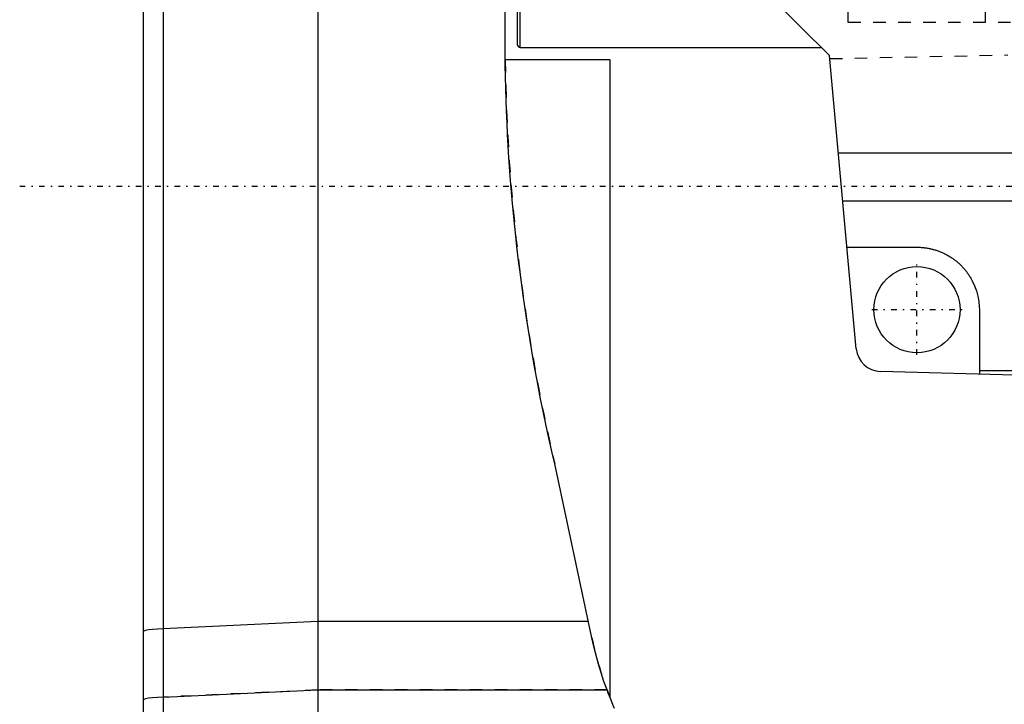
# Model space of a CAD drawing. Extents: x -109 to 109, y -1 to 887.
# Tile 7 of 15: x -109 to -30, y 618 to 673. Entities that reach past the tile are written whole.
import ezdxf

# ---------------------------------------------------------------- set-up
doc = ezdxf.new("R2010")
doc.units = 0
doc.linetypes.add('CENTER', pattern=[1.5, 0.45, -0.5, 0.05, -0.5])
doc.linetypes.add('DASHED', pattern=[2, 1, -1])
for name, color, linetype in [('AM_0', 7, 'CONTINUOUS'), ('AM_3', 7, 'DASHED'), ('AM_7', 7, 'CENTER')]:
    doc.layers.add(name, color=color, linetype=linetype)

msp = doc.modelspace()

# ---------------------------------------------------------------- linework, layer by layer
at = {"layer": 'AM_0', "color": 7, "linetype": 'CONTINUOUS'}
for p, q in [((-85, 769), (-85, 531)), ((-70, 670.5), (-70, 769)), ((-69, 671.2), (-69, 768.8)), ((-68.8, 671), (-68.8, 769)), ((-99, 750), (-99, 540.247)), ((-97.408, 715), (-97.408, 604.998)), ((-44, 670.37), (-53.855, 680.082)), ((-68.8, 671), (-44.639, 671)), ((-61.58, 670), (-69.994, 670)), ((-61.58, 618.882), (-61.58, 670)), ((-41.861, 646.863), (-44, 670.37)), ((-43.29, 662.572), (43.29, 662.572)), ((-42.941, 658.73), (42.941, 658.73)), ((-42.601, 655), (-37, 655)), ((-32, 650), (-32, 644.838)), ((0, 644), (-39.921, 645.045)), ((-32, 645.12), (32, 645.12)), ((-63.052, 623.723), (-66.03, 637.64)), ((-85, 625.016), (-97.408, 624.441)), ((-63.329, 625.016), (-85, 625.016)), ((-97.408, 618.965), (-85, 619.54)), ((-85, 619.54), (-61.833, 619.54))]:
    msp.add_line(p, q, dxfattribs=at)
for points in [[(-97.408, 624.441), (-97.861, 624.416), (-98.253, 624.383), (-98.572, 624.345), (-98.807, 624.303), (-98.951, 624.257), (-99, 624.211)], [(-97.408, 618.965), (-97.861, 618.939), (-98.253, 618.907), (-98.572, 618.869), (-98.807, 618.826), (-98.951, 618.781), (-99, 618.734)]]:
    msp.add_lwpolyline(points, dxfattribs=at)
for points in [[(-66.03, 637.64, 0), (-66.236, 638.528, 0), (-66.632, 640.31, 0), (-67.008, 642.101, 0), (-67.188, 643, 0), (-67.362, 643.9, 0), (-67.695, 645.707, 0), (-68.006, 647.521, 0), (-68.295, 649.341, 0), (-68.562, 651.167, 0), (-68.807, 652.997, 0), (-68.921, 653.914, 0), (-69.029, 654.832, 0), (-69.228, 656.67, 0), (-69.405, 658.511, 0), (-69.56, 660.353, 0), (-69.691, 662.198, 0), (-69.8, 664.043, 0), (-69.845, 664.966, 0), (-69.885, 665.889, 0), (-69.948, 667.734, 0), (-69.988, 669.579, 0), (-70, 670.5, 0)], [(-37, 655, 0), (-36.964, 655, 0), (-36.891, 654.999, 0), (-36.818, 654.997, 0), (-36.782, 654.995, 0), (-36.746, 654.994, 0), (-36.673, 654.989, 0), (-36.6, 654.984, 0), (-36.528, 654.978, 0), (-36.456, 654.97, 0), (-36.383, 654.962, 0), (-36.347, 654.957, 0), (-36.311, 654.952, 0), (-36.239, 654.942, 0), (-36.168, 654.93, 0), (-36.096, 654.918, 0), (-36.025, 654.904, 0), (-35.953, 654.889, 0), (-35.918, 654.881, 0), (-35.882, 654.873, 0), (-35.812, 654.857, 0), (-35.741, 654.839, 0), (-35.706, 654.83, 0), (-35.671, 654.82, 0), (-35.601, 654.8, 0), (-35.531, 654.779, 0), (-35.496, 654.769, 0), (-35.462, 654.758, 0), (-35.393, 654.735, 0), (-35.324, 654.711, 0), (-35.256, 654.686, 0), (-35.188, 654.66, 0), (-35.12, 654.633, 0), (-35.087, 654.619, 0), (-35.053, 654.605, 0), (-34.986, 654.577, 0), (-34.92, 654.547, 0), (-34.854, 654.516, 0), (-34.789, 654.484, 0), (-34.724, 654.452, 0), (-34.691, 654.435, 0), (-34.659, 654.418, 0), (-34.595, 654.384, 0), (-34.532, 654.348, 0), (-34.469, 654.312, 0), (-34.406, 654.275, 0), (-34.344, 654.236, 0), (-34.314, 654.217, 0), (-34.283, 654.197, 0), (-34.222, 654.157, 0), (-34.162, 654.117, 0), (-34.102, 654.075, 0), (-34.043, 654.032, 0), (-33.985, 653.989, 0), (-33.956, 653.967, 0), (-33.927, 653.945, 0), (-33.87, 653.899, 0), (-33.814, 653.853, 0), (-33.758, 653.807, 0), (-33.703, 653.759, 0), (-33.649, 653.711, 0), (-33.622, 653.686, 0), (-33.595, 653.662, 0), (-33.542, 653.612, 0), (-33.49, 653.561, 0), (-33.464, 653.536, 0), (-33.439, 653.51, 0), (-33.388, 653.458, 0), (-33.338, 653.405, 0), (-33.314, 653.378, 0), (-33.289, 653.351, 0), (-33.241, 653.297, 0), (-33.193, 653.242, 0), (-33.147, 653.186, 0), (-33.101, 653.13, 0), (-33.055, 653.073, 0), (-33.033, 653.044, 0), (-33.011, 653.015, 0), (-32.968, 652.957, 0), (-32.925, 652.898, 0), (-32.883, 652.838, 0), (-32.843, 652.778, 0), (-32.803, 652.717, 0), (-32.783, 652.686, 0), (-32.764, 652.656, 0), (-32.725, 652.594, 0), (-32.688, 652.531, 0), (-32.565, 652.309, 0), (-32.381, 651.913, 0), (-32.231, 651.504, 0), (-32.17, 651.294, 0), (-32.119, 651.082, 0), (-32.043, 650.653, 0), (-32.005, 650.218, 0), (-32, 650, 0)], [(-61.833, 619.54, 0), (-62.079, 620.224, 0), (-62.519, 621.609, 0), (-62.891, 623.014, 0), (-63.052, 623.723, 0)], [(-61.23, 618.042, 0), (-61.336, 618.289, 0), (-61.542, 618.787, 0), (-61.738, 619.288, 0), (-61.833, 619.54, 0)]]:
    msp.add_polyline3d(points, dxfattribs=at)
msp.add_circle((-37, 650), 3.45, dxfattribs=at)
for centre, radius, start, end in [((-68.8, 671.2), 0.2, 180, 270), ((-39.869, 647.045), 2, 185.20031, 268.5)]:
    msp.add_arc(centre, radius, start, end, dxfattribs=at)
at = {"layer": 'AM_3', "color": 6, "linetype": 'DASHED'}
for p, q in [((-31.5, 673), (-31.5, 676.704)), ((-42.5, 673), (-42.5, 674)), ((42.5, 673), (-42.5, 673)), ((-43.976, 670.112), (-29.726, 670.4)), ((-85, 619.537), (-97.408, 618.962)), ((-61.832, 619.537), (-85, 619.537)), ((-61.832, 619.537), (-61.833, 619.54))]:
    msp.add_line(p, q, dxfattribs=at)
msp.add_lwpolyline([(-97.408, 618.962), (-97.861, 618.936), (-98.253, 618.904), (-98.572, 618.866), (-98.807, 618.823), (-98.951, 618.778), (-99, 618.731)], dxfattribs=at)
for centre, radius, start, end in [((79.673, 671.913), 149.68, 180.73231, 193.23676), ((-33.716, 630), 30, 192.07818, 201.75161)]:
    msp.add_arc(centre, radius, start, end, dxfattribs=at)
at = {"layer": 'AM_7', "color": 4, "linetype": 'CENTER'}
for p, q in [((-108.9, 659.879), (108.9, 659.879)), ((-37, 646.377), (-37, 653.623)), ((-40.623, 650), (-33.377, 650))]:
    msp.add_line(p, q, dxfattribs=at)

doc.saveas('drawing.dxf')
